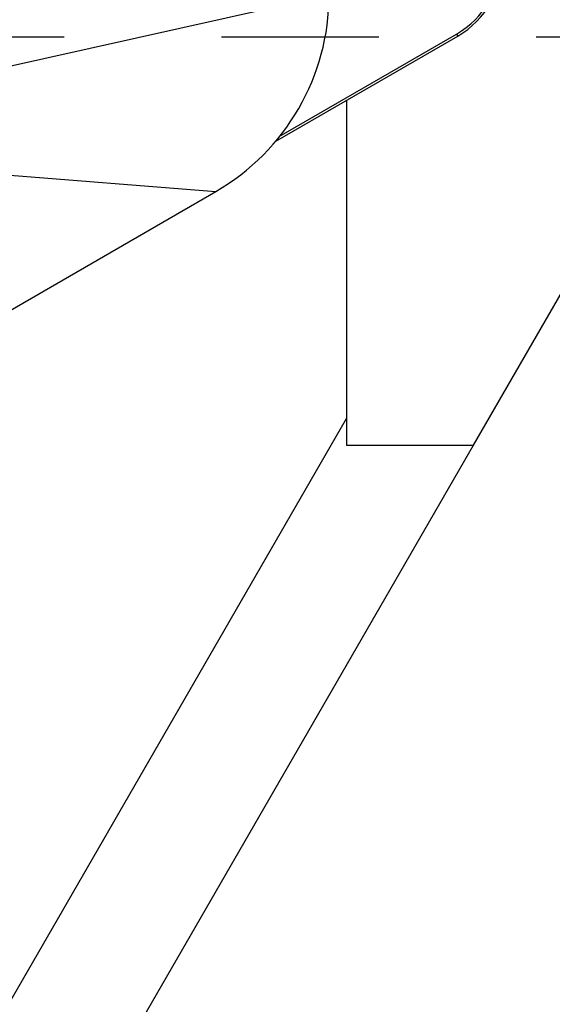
# Model space of a CAD drawing. Header units: millimetres. Extents: x 0 to 2550, y 0 to 1188.
# Tile 114 of 221: x 335 to 347, y 453 to 474. Entities that reach past the tile are written whole.
import ezdxf

# ---------------------------------------------------------------- set-up
doc = ezdxf.new("R2010")
doc.units = ezdxf.units.MM
doc.header["$LTSCALE"] = 46.255
doc.linetypes.add('CENTER', pattern=[0.6, 0.375, -0.075, 0.075, -0.075])
for name, color, linetype in [('DEFAULT_1', 7, 'CENTER'), ('DR1SM11A1001_ABL7', 7, 'CONTINUOUS'), ('DR1SM11P1002_PBL295', 7, 'CONTINUOUS'), ('DR1SM11P1003_PBL8', 7, 'CONTINUOUS'), ('M2000103_PBL241', 7, 'CONTINUOUS'), ('M2000801_PBL248', 7, 'CONTINUOUS'), ('TOP_VIEW_VBL6', 7, 'CONTINUOUS')]:
    doc.layers.add(name, color=color, linetype=linetype)

# ---------------------------------------------------------------- blocks, each defined once
blk = doc.blocks.new('DR1SM11P1003_PBL8', base_point=(331.4881, 468.3365))
at = {"layer": 'DR1SM11P1003_PBL8', "color": 7}
for p, q in [((332.6977, 449.2222), (342.0533, 465.4266)), ((334.9196, 447.6306), (344.8572, 464.843))]:
    blk.add_line(p, q, dxfattribs=at)
blk = doc.blocks.new('DR1SM11P1002_PBL295', base_point=(346.053, 473.843))
at = {"layer": 'DR1SM11P1002_PBL295', "color": 7}
for p, q in [((344.857, 482.843), (342.053, 482.843)), ((342.053, 482.843), (342.053, 482.154)), ((350.053, 473.843), (344.857, 482.843)), ((344.857, 464.843), (350.053, 473.843)), ((342.053, 472.44), (342.053, 464.843)), ((342.053, 464.843), (344.857, 464.843))]:
    blk.add_line(p, q, dxfattribs=at)
for centre in [(343.483, 479.843), (343.483, 475.843)]:
    blk.add_circle(centre, 0.425, dxfattribs=at)
at = {"layer": 'DR1SM11P1002_PBL295', "color": 134}
for centre in [(343.483, 479.843), (343.483, 475.843)]:
    blk.add_arc(centre, 0.5, 255, 195, dxfattribs=at)
blk = doc.blocks.new('DR1SM11A1001_ABL7', base_point=(331.488, 468.336))
at = {"layer": 'DR1SM11P1002_PBL295'}
blk.add_blockref('DR1SM11P1002_PBL295', (346.053, 473.843), dxfattribs=at)
at = {"layer": 'DR1SM11P1003_PBL8'}
blk.add_blockref('DR1SM11P1003_PBL8', (331.488, 468.336), dxfattribs=at)
blk = doc.blocks.new('M2000103_PBL241', base_point=(322.161, 471.749))
at = {"layer": 'M2000103_PBL241', "color": 7}
for p, q in [((340.5, 471.543), (344.508, 473.857)), ((340.568, 471.641), (344.483, 473.901))]:
    blk.add_line(p, q, dxfattribs=at)
at = {"layer": 'M2000103_PBL241', "color": 2}
blk.add_line((344.483, 473.901), (344.508, 473.857), dxfattribs=at)
at = {"layer": 'M2000103_PBL241', "color": 7}
for radius in [1.95, 2]:
    blk.add_arc((343.508, 475.589), radius, 300, 360, dxfattribs=at)
blk = doc.blocks.new('M2000801_PBL248', base_point=(321.973, 472.461))
at = {"layer": 'M2000801_PBL248', "color": 2}
for p, q in [((341.673, 474.761), (330.902, 472.357)), ((330.612, 471.11), (339.173, 470.431))]:
    blk.add_line(p, q, dxfattribs=at)
at = {"layer": 'M2000801_PBL248', "color": 7}
blk.add_line((329.117, 464.625), (339.173, 470.431), dxfattribs=at)
blk.add_arc((336.672, 474.761), 5, 300, 359.9993, dxfattribs=at)
blk = doc.blocks.new('TOP_VIEW_VBL6', base_point=(331.488, 468.336))
at = {"layer": 'DR1SM11A1001_ABL7'}
blk.add_blockref('DR1SM11A1001_ABL7', (331.488, 468.336), dxfattribs=at)
at = {"layer": 'M2000103_PBL241'}
blk.add_blockref('M2000103_PBL241', (322.161, 471.749), dxfattribs=at)
at = {"layer": 'M2000801_PBL248'}
blk.add_blockref('M2000801_PBL248', (321.973, 472.461), dxfattribs=at)

msp = doc.modelspace()

# ---------------------------------------------------------------- linework, layer by layer
at = {"layer": 'DEFAULT_1', "color": 1}
msp.add_line((318.4829, 473.843), (349.5783, 473.843), dxfattribs=at)

# ---------------------------------------------------------------- block references
at = {"layer": 'TOP_VIEW_VBL6'}
msp.add_blockref('TOP_VIEW_VBL6', (331.4881, 468.3365), dxfattribs=at)

doc.saveas('drawing.dxf')
